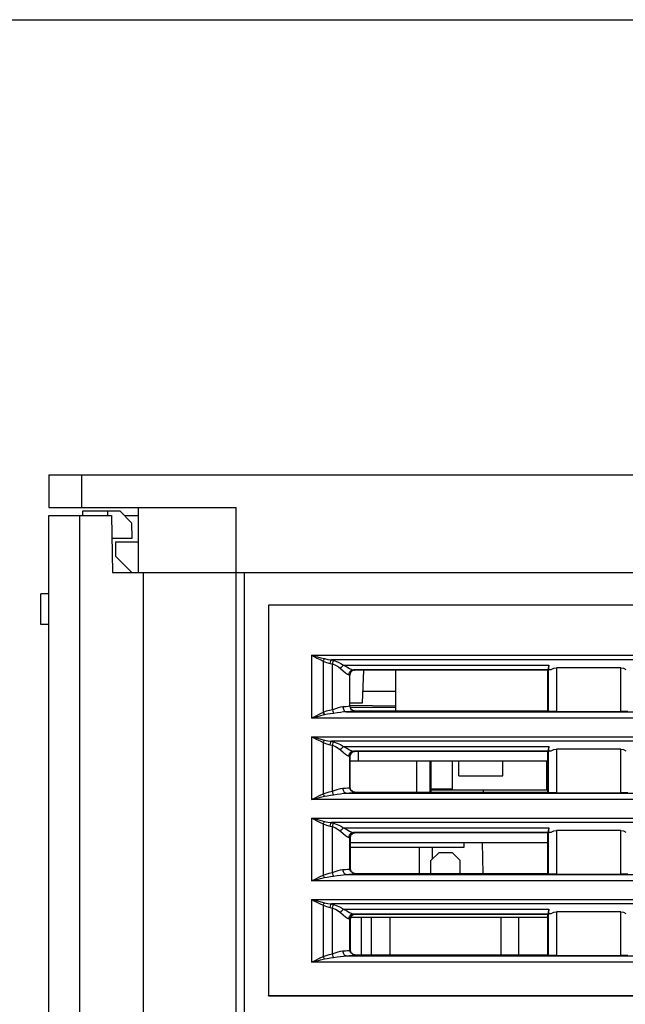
# Model space of a CAD drawing. Header units: millimetres. Extents: x 0 to 450, y 0 to 500.
# Tile 36 of 46: x 181 to 218, y 439 to 500. Entities that reach past the tile are written whole.
import ezdxf

# ---------------------------------------------------------------- set-up
doc = ezdxf.new("R2010")
doc.units = ezdxf.units.MM
doc.header["$LTSCALE"] = 32.592593
doc.layers.get('0').update_dxf_attribs({"linetype": 'CONTINUOUS'})

msp = doc.modelspace()

# ---------------------------------------------------------------- linework, layer by layer
at = {"color": 7, "linetype": 'CONTINUOUS'}
for p, q in [((0, 500), (450, 500)), ((182.738, 472.017), (182.738, 470.017)), ((182.738, 472.017), (254.738, 472.017)), ((184.738, 472.017), (184.738, 470.017)), ((182.738, 470.017), (194.238, 470.017)), ((184.825, 469.517), (184.82, 469.817)), ((184.82, 469.817), (187.088, 469.817)), ((186.329, 469.817), (186.345, 469.505)), ((187.088, 469.817), (187.821, 469.084)), ((188.238, 466.017), (188.238, 470.017)), ((194.238, 434.593), (194.238, 470.017)), ((182.738, 371.517), (182.738, 469.517)), ((182.738, 469.517), (186.577, 469.517)), ((184.634, 396.295), (184.634, 469.517)), ((186.577, 469.517), (186.638, 466.017)), ((187.388, 469.517), (188.238, 469.517)), ((187.821, 469.084), (187.838, 468.117)), ((187.838, 468.117), (186.638, 468.117)), ((186.838, 467.917), (186.838, 467.017)), ((186.838, 467.917), (188.238, 467.917)), ((187.838, 466.017), (186.838, 467.017)), ((186.638, 466.017), (250.838, 466.017)), ((188.552, 396.306), (188.552, 466.017)), ((194.738, 466.017), (194.738, 435.108)), ((182.738, 464.717), (182.238, 464.708)), ((182.238, 462.825), (182.238, 464.708)), ((196.231, 464.024), (196.231, 440.01)), ((196.231, 464.024), (196.238, 464.017)), ((252.745, 464.024), (196.231, 464.024)), ((196.238, 464.017), (196.238, 440.017)), ((252.738, 464.017), (196.238, 464.017)), ((182.738, 462.817), (182.238, 462.825)), ((198.869, 460.932), (198.869, 457.064)), ((198.869, 460.932), (199.028, 460.852)), ((198.869, 460.932), (199.044, 460.886)), ((198.869, 460.932), (250.108, 460.932)), ((199.028, 460.852), (199.208, 460.762)), ((199.044, 460.886), (199.242, 460.835)), ((199.208, 460.762), (199.4, 460.667)), ((199.242, 460.835), (199.453, 460.781)), ((199.4, 460.667), (199.597, 460.574)), ((199.453, 460.781), (199.669, 460.728)), ((199.597, 460.574), (199.619, 460.628)), ((199.597, 460.574), (199.597, 457.422)), ((199.597, 460.574), (199.806, 460.498)), ((199.619, 460.628), (199.644, 460.68)), ((199.644, 460.68), (199.669, 460.728)), ((199.669, 460.728), (199.879, 460.684)), ((199.879, 460.684), (200.095, 460.65)), ((200.044, 460.516), (200.068, 460.588)), ((200.068, 460.588), (200.095, 460.65)), ((200.095, 460.65), (200.237, 460.614)), ((248.881, 460.65), (200.095, 460.65)), ((200.185, 460.48), (200.21, 460.553)), ((200.21, 460.553), (200.237, 460.614)), ((200.237, 460.614), (200.472, 460.537)), ((200.472, 460.537), (200.673, 460.439)), ((199.806, 460.498), (200.023, 460.437)), ((200.023, 460.437), (200.044, 460.516)), ((200.023, 460.437), (200.164, 460.402)), ((200.164, 460.402), (200.185, 460.48)), ((200.164, 459.475), (200.164, 460.402)), ((200.164, 460.402), (200.358, 460.325)), ((200.358, 460.325), (200.524, 460.227)), ((200.524, 460.227), (200.661, 460.118)), ((200.661, 460.118), (200.709, 460.2)), ((200.661, 460.118), (200.826, 459.973)), ((200.673, 460.439), (200.839, 460.33)), ((200.709, 460.2), (200.771, 460.273)), ((200.771, 460.273), (200.839, 460.33)), ((200.826, 459.973), (200.971, 459.855)), ((200.839, 460.33), (201.039, 460.219)), ((200.839, 460.33), (213.456, 460.33)), ((201.039, 460.219), (201.214, 460.128)), ((201.211, 459.888), (201.315, 459.997)), ((201.214, 460.128), (201.355, 460.066)), ((201.383, 459.981), (201.274, 459.871)), ((201.315, 459.997), (201.457, 460.039)), ((201.355, 460.066), (201.457, 460.039)), ((201.533, 460.021), (201.383, 459.981)), ((201.457, 460.039), (201.508, 460.03)), ((213.427, 460.039), (201.457, 460.039)), ((201.508, 460.03), (201.534, 460.021)), ((213.409, 460.021), (201.533, 460.021)), ((202.018, 458.017), (202.088, 460.021)), ((204.038, 460.021), (204.038, 457.514)), ((213.408, 457.514), (213.409, 460.021)), ((213.409, 460.021), (213.427, 460.039)), ((213.442, 460.122), (213.427, 460.039)), ((213.428, 460.039), (213.428, 457.494)), ((213.456, 460.33), (213.442, 460.122)), ((213.444, 460.056), (213.456, 460.33)), ((213.444, 460.056), (213.613, 460.056)), ((213.613, 460.056), (213.762, 460.139)), ((213.762, 460.139), (213.927, 460.167)), ((213.927, 460.167), (213.927, 457.473)), ((217.883, 460.167), (213.927, 460.167)), ((217.883, 457.473), (217.883, 460.167)), ((217.883, 460.167), (218.048, 460.139)), ((218.048, 460.139), (218.197, 460.056)), ((200.163, 458.546), (200.164, 459.475)), ((200.971, 459.855), (201.087, 459.775)), ((201.087, 459.775), (201.171, 459.739)), ((201.171, 459.739), (201.211, 459.888)), ((201.171, 459.739), (201.213, 459.73)), ((201.213, 459.73), (201.234, 459.722)), ((201.274, 459.871), (201.234, 459.722)), ((201.235, 457.813), (201.234, 459.722)), ((200.163, 457.592), (200.163, 458.546)), ((204.038, 458.717), (202.043, 458.717)), ((199.972, 457.547), (199.78, 457.491)), ((200.163, 457.592), (199.972, 457.547)), ((200.34, 457.645), (200.163, 457.592)), ((200.163, 457.592), (200.184, 457.507)), ((200.508, 457.699), (200.34, 457.645)), ((200.663, 457.742), (200.508, 457.699)), ((200.803, 457.763), (200.663, 457.742)), ((200.997, 457.776), (200.803, 457.763)), ((200.803, 457.763), (200.833, 457.616)), ((200.833, 457.616), (200.909, 457.507)), ((201.128, 457.788), (200.997, 457.776)), ((201.204, 457.801), (201.128, 457.788)), ((201.235, 457.813), (201.204, 457.801)), ((201.235, 458.017), (202.018, 458.017)), ((204.038, 457.805), (201.235, 457.854)), ((201.235, 457.813), (201.275, 457.664)), ((204.038, 457.717), (201.261, 457.717)), ((201.275, 457.664), (201.385, 457.555)), ((201.385, 457.555), (201.535, 457.514)), ((201.535, 457.514), (201.498, 457.502)), ((201.535, 457.514), (213.408, 457.514)), ((213.408, 457.514), (213.428, 457.494)), ((199.132, 457.197), (198.869, 457.064)), ((199.159, 457.14), (198.869, 457.064)), ((250.108, 457.064), (198.869, 457.064)), ((199.375, 457.317), (199.132, 457.197)), ((199.425, 457.208), (199.159, 457.14)), ((199.597, 457.422), (199.375, 457.317)), ((199.669, 457.269), (199.425, 457.208)), ((199.78, 457.491), (199.597, 457.422)), ((199.597, 457.422), (199.619, 457.368)), ((199.619, 457.368), (199.644, 457.316)), ((199.644, 457.316), (199.669, 457.269)), ((199.853, 457.307), (199.669, 457.269)), ((200.045, 457.339), (199.853, 457.307)), ((200.236, 457.366), (200.045, 457.339)), ((200.184, 457.507), (200.208, 457.429)), ((200.208, 457.429), (200.236, 457.365)), ((200.451, 457.396), (200.236, 457.366)), ((200.654, 457.427), (200.451, 457.396)), ((200.842, 457.451), (200.654, 457.427)), ((201.011, 457.464), (200.842, 457.451)), ((200.909, 457.507), (201.011, 457.464)), ((201.247, 457.476), (201.011, 457.464)), ((201.011, 457.464), (247.966, 457.464)), ((201.406, 457.489), (201.247, 457.476)), ((201.498, 457.502), (201.406, 457.489)), ((213.502, 457.483), (213.428, 457.494)), ((213.684, 457.476), (213.502, 457.483)), ((213.927, 457.473), (213.684, 457.476)), ((213.927, 457.473), (217.883, 457.473)), ((218.126, 457.476), (217.883, 457.473)), ((218.307, 457.483), (218.126, 457.476)), ((198.869, 455.932), (198.869, 452.064)), ((198.869, 455.932), (199.028, 455.852)), ((198.869, 455.932), (250.108, 455.932)), ((198.869, 455.932), (199.044, 455.886)), ((199.028, 455.852), (199.208, 455.762)), ((199.044, 455.886), (199.242, 455.835)), ((199.208, 455.762), (199.4, 455.667)), ((199.242, 455.835), (199.453, 455.781)), ((199.453, 455.781), (199.669, 455.728)), ((199.644, 455.68), (199.669, 455.728)), ((199.669, 455.728), (199.879, 455.684)), ((199.4, 455.667), (199.597, 455.574)), ((199.597, 455.574), (199.619, 455.628)), ((199.597, 455.574), (199.597, 452.422)), ((199.597, 455.574), (199.806, 455.498)), ((199.619, 455.628), (199.644, 455.68)), ((199.806, 455.498), (200.023, 455.437)), ((199.879, 455.684), (200.095, 455.65)), ((200.023, 455.437), (200.044, 455.516)), ((200.023, 455.437), (200.163, 455.402)), ((200.044, 455.516), (200.068, 455.588)), ((200.068, 455.588), (200.095, 455.65)), ((248.881, 455.65), (200.095, 455.65)), ((200.095, 455.65), (200.236, 455.614)), ((200.163, 455.402), (200.184, 455.481)), ((200.163, 452.592), (200.163, 455.402)), ((200.163, 455.402), (200.347, 455.33)), ((200.184, 455.481), (200.209, 455.553)), ((200.209, 455.553), (200.236, 455.614)), ((200.236, 455.614), (200.459, 455.542)), ((200.347, 455.33), (200.515, 455.232)), ((200.459, 455.542), (200.663, 455.444)), ((200.515, 455.232), (200.661, 455.118)), ((200.661, 455.118), (200.709, 455.2)), ((200.661, 455.118), (200.825, 454.974)), ((200.663, 455.444), (200.839, 455.33)), ((200.709, 455.2), (200.77, 455.273)), ((200.77, 455.273), (200.839, 455.33)), ((200.839, 455.33), (201.038, 455.219)), ((200.839, 455.33), (213.456, 455.33)), ((201.038, 455.219), (201.213, 455.128)), ((201.213, 455.128), (201.355, 455.066)), ((213.442, 455.122), (213.427, 455.039)), ((213.456, 455.33), (213.442, 455.122)), ((213.444, 455.056), (213.456, 455.33)), ((213.613, 455.056), (213.762, 455.139)), ((213.762, 455.139), (213.927, 455.167)), ((213.927, 455.167), (213.927, 452.473)), ((217.883, 455.167), (213.927, 455.167)), ((217.883, 452.473), (217.883, 455.167)), ((217.883, 455.167), (218.048, 455.139)), ((218.048, 455.139), (218.197, 455.056)), ((200.825, 454.974), (200.97, 454.855)), ((200.97, 454.855), (201.087, 454.774)), ((201.087, 454.774), (201.171, 454.739)), ((201.171, 454.739), (201.21, 454.888)), ((201.171, 454.739), (201.216, 454.729)), ((201.21, 454.888), (201.315, 454.997)), ((201.216, 454.729), (201.236, 454.719)), ((201.238, 454.737), (201.236, 454.719)), ((201.236, 452.814), (201.236, 454.719)), ((201.283, 454.878), (201.238, 454.737)), ((201.238, 454.737), (201.239, 452.817)), ((201.391, 454.98), (201.283, 454.878)), ((201.315, 454.997), (201.456, 455.039)), ((201.355, 455.066), (201.456, 455.039)), ((201.537, 455.017), (201.391, 454.98)), ((213.427, 455.039), (201.456, 455.039)), ((201.456, 455.039), (201.515, 455.028)), ((201.515, 455.028), (201.537, 455.017)), ((213.406, 455.017), (201.537, 455.017)), ((201.738, 455.017), (201.738, 454.417)), ((213.404, 452.518), (213.406, 455.017)), ((213.406, 455.017), (213.427, 455.039)), ((213.444, 455.056), (213.428, 455.039)), ((213.428, 455.039), (213.481, 455.048)), ((213.428, 455.039), (213.428, 452.494)), ((213.444, 455.056), (213.613, 455.056)), ((213.481, 455.048), (213.613, 455.056)), ((213.405, 454.417), (201.238, 454.417)), ((205.338, 454.417), (205.338, 452.518)), ((206.138, 454.417), (206.138, 452.518)), ((206.238, 452.518), (206.238, 454.417)), ((207.538, 452.667), (207.538, 454.417)), ((207.933, 453.517), (207.933, 454.417)), ((210.633, 453.517), (210.633, 454.417)), ((213.338, 452.667), (213.338, 454.417)), ((207.933, 453.517), (210.633, 453.517)), ((213.338, 453.517), (213.405, 453.517)), ((200.337, 452.644), (200.504, 452.698)), ((200.504, 452.698), (200.66, 452.741)), ((200.66, 452.741), (200.803, 452.763)), ((200.803, 452.763), (200.958, 452.773)), ((200.833, 452.616), (200.803, 452.763)), ((200.958, 452.773), (201.091, 452.784)), ((201.091, 452.784), (201.189, 452.798)), ((201.189, 452.798), (201.236, 452.814)), ((201.236, 452.814), (201.239, 452.817)), ((201.276, 452.664), (201.236, 452.814)), ((201.239, 452.817), (201.28, 452.667)), ((206.238, 452.717), (207.538, 452.717)), ((213.338, 453.117), (213.404, 453.117)), ((198.869, 452.064), (199.134, 452.198)), ((198.869, 452.064), (199.16, 452.14)), ((250.108, 452.064), (198.869, 452.064)), ((199.134, 452.198), (199.376, 452.317)), ((199.16, 452.14), (199.426, 452.209)), ((199.376, 452.317), (199.597, 452.422)), ((199.426, 452.209), (199.669, 452.269)), ((199.597, 452.422), (199.771, 452.487)), ((199.619, 452.368), (199.597, 452.422)), ((199.644, 452.316), (199.619, 452.368)), ((199.669, 452.269), (199.644, 452.316)), ((199.669, 452.269), (199.844, 452.306)), ((199.771, 452.487), (199.96, 452.543)), ((199.844, 452.306), (200.033, 452.338)), ((199.96, 452.543), (200.163, 452.592)), ((200.033, 452.338), (200.236, 452.366)), ((200.163, 452.592), (200.337, 452.644)), ((200.183, 452.507), (200.163, 452.592)), ((200.208, 452.429), (200.183, 452.507)), ((200.236, 452.366), (200.208, 452.429)), ((200.236, 452.366), (200.447, 452.395)), ((200.447, 452.395), (200.649, 452.426)), ((200.649, 452.426), (200.838, 452.451)), ((200.909, 452.507), (200.833, 452.616)), ((200.838, 452.451), (201.011, 452.464)), ((201.011, 452.464), (200.909, 452.507)), ((201.011, 452.464), (201.199, 452.473)), ((201.011, 452.464), (247.966, 452.464)), ((201.199, 452.473), (201.36, 452.484)), ((201.386, 452.555), (201.276, 452.664)), ((201.28, 452.667), (201.389, 452.558)), ((201.36, 452.484), (201.479, 452.498)), ((201.536, 452.514), (201.386, 452.555)), ((201.389, 452.558), (201.539, 452.518)), ((201.479, 452.498), (201.536, 452.514)), ((201.536, 452.514), (201.539, 452.518)), ((201.539, 452.518), (213.404, 452.518)), ((206.238, 452.667), (213.404, 452.667)), ((209.442, 452.518), (209.445, 452.667)), ((213.404, 452.518), (213.428, 452.494)), ((213.502, 452.483), (213.428, 452.494)), ((213.684, 452.476), (213.502, 452.483)), ((213.927, 452.473), (213.684, 452.476)), ((213.927, 452.473), (217.883, 452.473)), ((218.126, 452.476), (217.883, 452.473)), ((218.307, 452.483), (218.126, 452.476)), ((198.869, 450.932), (198.869, 447.064)), ((198.869, 450.932), (199.028, 450.852)), ((198.869, 450.932), (199.044, 450.886)), ((198.869, 450.932), (250.108, 450.932)), ((199.044, 450.886), (199.242, 450.835)), ((199.028, 450.852), (199.208, 450.762)), ((199.208, 450.762), (199.4, 450.667)), ((199.242, 450.835), (199.453, 450.781)), ((199.4, 450.667), (199.597, 450.574)), ((199.453, 450.781), (199.669, 450.728)), ((199.597, 450.574), (199.619, 450.628)), ((199.597, 450.574), (199.597, 447.422)), ((199.597, 450.574), (199.806, 450.498)), ((199.619, 450.628), (199.644, 450.68)), ((199.644, 450.68), (199.669, 450.728)), ((199.669, 450.728), (199.879, 450.684)), ((199.806, 450.498), (200.023, 450.437)), ((199.879, 450.684), (200.095, 450.65)), ((200.023, 450.437), (200.044, 450.516)), ((200.023, 450.437), (200.163, 450.402)), ((200.044, 450.516), (200.068, 450.588)), ((200.068, 450.588), (200.095, 450.65)), ((200.095, 450.65), (200.236, 450.614)), ((248.881, 450.65), (200.095, 450.65)), ((200.163, 450.402), (200.184, 450.481)), ((200.163, 447.592), (200.163, 450.402)), ((200.163, 450.402), (200.347, 450.33)), ((200.184, 450.481), (200.209, 450.553)), ((200.209, 450.553), (200.236, 450.614)), ((200.236, 450.614), (200.459, 450.542)), ((200.347, 450.33), (200.515, 450.232)), ((200.459, 450.542), (200.663, 450.444)), ((200.663, 450.444), (200.839, 450.33)), ((200.709, 450.2), (200.77, 450.273)), ((200.77, 450.273), (200.839, 450.33)), ((200.839, 450.33), (201.038, 450.219)), ((200.839, 450.33), (213.456, 450.33)), ((213.456, 450.33), (213.442, 450.122)), ((213.444, 450.056), (213.456, 450.33)), ((200.515, 450.232), (200.661, 450.118)), ((200.661, 450.118), (200.709, 450.2)), ((200.661, 450.118), (200.825, 449.974)), ((200.825, 449.974), (200.97, 449.855)), ((200.97, 449.855), (201.087, 449.774)), ((201.038, 450.219), (201.213, 450.128)), ((201.087, 449.774), (201.171, 449.739)), ((201.171, 449.739), (201.21, 449.888)), ((201.171, 449.739), (201.216, 449.729)), ((201.21, 449.888), (201.315, 449.997)), ((201.213, 450.128), (201.355, 450.066)), ((201.216, 449.729), (201.236, 449.719)), ((201.236, 449.719), (201.276, 449.869)), ((201.236, 447.814), (201.236, 449.719)), ((201.236, 449.719), (201.242, 449.714)), ((201.281, 449.864), (201.242, 449.714)), ((201.242, 449.714), (201.243, 447.821)), ((201.276, 449.869), (201.386, 449.979)), ((201.39, 449.973), (201.281, 449.864)), ((201.315, 449.997), (201.456, 450.039)), ((201.355, 450.066), (201.456, 450.039)), ((201.386, 449.979), (201.536, 450.019)), ((201.541, 450.014), (201.39, 449.973)), ((213.427, 450.039), (201.456, 450.039)), ((201.456, 450.039), (201.512, 450.029)), ((201.512, 450.029), (201.536, 450.019)), ((201.536, 450.019), (201.541, 450.014)), ((213.402, 450.014), (201.541, 450.014)), ((213.4, 447.522), (213.402, 450.014)), ((213.402, 450.014), (213.427, 450.039)), ((213.442, 450.122), (213.427, 450.039)), ((213.428, 450.039), (213.428, 447.494)), ((213.444, 450.056), (213.613, 450.056)), ((213.481, 450.048), (213.613, 450.056)), ((213.613, 450.056), (213.762, 450.139)), ((213.762, 450.139), (213.927, 450.167)), ((213.927, 450.167), (213.927, 447.473)), ((217.883, 450.167), (213.927, 450.167)), ((217.883, 447.473), (217.883, 450.167)), ((217.883, 450.167), (218.048, 450.139)), ((218.048, 450.139), (218.197, 450.056)), ((213.401, 449.417), (201.242, 449.417)), ((208.233, 449.117), (201.242, 449.117)), ((205.518, 447.522), (205.518, 449.117)), ((206.318, 448.42), (206.318, 449.117)), ((208.238, 449.417), (208.233, 449.117)), ((209.421, 447.522), (209.388, 449.417)), ((206.715, 448.817), (206.215, 448.317)), ((206.715, 448.817), (207.515, 448.817)), ((207.515, 448.817), (208.015, 448.317)), ((206.215, 447.522), (206.215, 448.317)), ((208.015, 447.522), (208.015, 448.317)), ((199.134, 447.198), (199.376, 447.317)), ((199.376, 447.317), (199.597, 447.422)), ((199.426, 447.209), (199.669, 447.269)), ((199.597, 447.422), (199.771, 447.487)), ((199.619, 447.368), (199.597, 447.422)), ((199.644, 447.316), (199.619, 447.368)), ((199.669, 447.269), (199.644, 447.316)), ((199.669, 447.269), (199.844, 447.306)), ((199.771, 447.487), (199.96, 447.543)), ((199.844, 447.306), (200.033, 447.338)), ((199.96, 447.543), (200.163, 447.592)), ((200.033, 447.338), (200.236, 447.366)), ((200.163, 447.592), (200.337, 447.644)), ((200.183, 447.507), (200.163, 447.592)), ((200.208, 447.429), (200.183, 447.507)), ((200.236, 447.366), (200.208, 447.429)), ((200.236, 447.366), (200.447, 447.395)), ((200.337, 447.644), (200.504, 447.698)), ((200.447, 447.395), (200.649, 447.426)), ((200.504, 447.698), (200.66, 447.741)), ((200.649, 447.426), (200.838, 447.451)), ((200.66, 447.741), (200.803, 447.763)), ((200.803, 447.763), (200.958, 447.773)), ((200.833, 447.616), (200.803, 447.763)), ((200.909, 447.507), (200.833, 447.616)), ((200.838, 447.451), (201.011, 447.464)), ((201.011, 447.464), (200.909, 447.507)), ((200.958, 447.773), (201.091, 447.784)), ((201.011, 447.464), (201.199, 447.473)), ((201.011, 447.464), (247.966, 447.464)), ((201.091, 447.784), (201.189, 447.798)), ((201.189, 447.798), (201.236, 447.814)), ((201.199, 447.473), (201.36, 447.484)), ((201.236, 447.814), (201.243, 447.821)), ((201.276, 447.664), (201.236, 447.814)), ((201.243, 447.821), (201.284, 447.671)), ((201.386, 447.555), (201.276, 447.664)), ((201.284, 447.671), (201.393, 447.562)), ((201.36, 447.484), (201.479, 447.498)), ((201.536, 447.514), (201.386, 447.555)), ((201.393, 447.562), (201.543, 447.522)), ((201.479, 447.498), (201.536, 447.514)), ((201.536, 447.514), (201.543, 447.522)), ((201.543, 447.522), (213.4, 447.522)), ((213.4, 447.522), (213.428, 447.494)), ((213.502, 447.483), (213.428, 447.494)), ((213.684, 447.476), (213.502, 447.483)), ((213.927, 447.473), (213.684, 447.476)), ((213.927, 447.473), (217.883, 447.473)), ((218.126, 447.476), (217.883, 447.473)), ((218.307, 447.483), (218.126, 447.476)), ((198.869, 447.064), (199.134, 447.198)), ((198.869, 447.064), (199.16, 447.14)), ((250.108, 447.064), (198.869, 447.064)), ((199.16, 447.14), (199.426, 447.209)), ((198.869, 445.932), (198.869, 442.064)), ((198.869, 445.932), (199.028, 445.852)), ((198.869, 445.932), (199.044, 445.886)), ((198.869, 445.932), (250.108, 445.932)), ((199.028, 445.852), (199.208, 445.762)), ((199.044, 445.886), (199.242, 445.835)), ((199.208, 445.762), (199.4, 445.667)), ((199.242, 445.835), (199.453, 445.781)), ((199.4, 445.667), (199.597, 445.574)), ((199.453, 445.781), (199.669, 445.728)), ((199.597, 445.574), (199.619, 445.628)), ((199.597, 445.574), (199.597, 442.422)), ((199.597, 445.574), (199.806, 445.498)), ((199.619, 445.628), (199.644, 445.68)), ((199.644, 445.68), (199.669, 445.728)), ((199.669, 445.728), (199.879, 445.684)), ((199.806, 445.498), (200.023, 445.437)), ((199.879, 445.684), (200.095, 445.65)), ((200.023, 445.437), (200.044, 445.516)), ((200.023, 445.437), (200.163, 445.402)), ((200.044, 445.516), (200.068, 445.588)), ((200.068, 445.588), (200.095, 445.65)), ((200.095, 445.65), (200.236, 445.614)), ((248.881, 445.65), (200.095, 445.65)), ((200.163, 445.402), (200.184, 445.481)), ((200.184, 445.481), (200.209, 445.553)), ((200.209, 445.553), (200.236, 445.614)), ((200.236, 445.614), (200.459, 445.542)), ((200.459, 445.542), (200.663, 445.444)), ((200.663, 445.444), (200.839, 445.33)), ((200.163, 442.592), (200.163, 445.402)), ((200.163, 445.402), (200.347, 445.33)), ((200.347, 445.33), (200.515, 445.232)), ((200.515, 445.232), (200.661, 445.118)), ((200.661, 445.118), (200.709, 445.2)), ((200.661, 445.118), (200.825, 444.974)), ((200.709, 445.2), (200.77, 445.273)), ((200.77, 445.273), (200.839, 445.33)), ((200.825, 444.974), (200.97, 444.855)), ((200.839, 445.33), (201.038, 445.219)), ((200.839, 445.33), (213.456, 445.33)), ((200.97, 444.855), (201.087, 444.774)), ((201.038, 445.219), (201.213, 445.128)), ((201.171, 444.739), (201.21, 444.888)), ((201.21, 444.888), (201.315, 444.997)), ((201.213, 445.128), (201.355, 445.066)), ((201.236, 444.719), (201.276, 444.869)), ((201.285, 444.86), (201.245, 444.71)), ((213.398, 444.817), (201.274, 444.817)), ((201.276, 444.869), (201.386, 444.979)), ((201.394, 444.969), (201.285, 444.86)), ((201.315, 444.997), (201.456, 445.039)), ((201.355, 445.066), (201.456, 445.039)), ((201.386, 444.979), (201.536, 445.019)), ((201.545, 445.01), (201.394, 444.969)), ((201.456, 445.039), (201.512, 445.029)), ((201.456, 445.039), (213.427, 445.039)), ((201.512, 445.029), (201.536, 445.019)), ((201.536, 445.019), (201.545, 445.01)), ((213.398, 445.01), (201.545, 445.01)), ((201.938, 442.525), (201.938, 444.817)), ((202.565, 442.525), (202.565, 444.817)), ((203.715, 442.525), (203.715, 444.817)), ((210.515, 444.817), (210.515, 442.525)), ((211.615, 442.525), (211.615, 444.817)), ((213.396, 442.525), (213.398, 445.01)), ((213.398, 445.01), (213.427, 445.039)), ((213.442, 445.122), (213.427, 445.039)), ((213.428, 445.039), (213.428, 442.494)), ((213.456, 445.33), (213.442, 445.122)), ((213.444, 445.056), (213.456, 445.33)), ((213.444, 445.056), (213.613, 445.056)), ((213.481, 445.048), (213.613, 445.056)), ((213.613, 445.056), (213.762, 445.139)), ((213.762, 445.139), (213.927, 445.167)), ((213.927, 445.167), (213.927, 442.473)), ((217.883, 445.167), (213.927, 445.167)), ((217.883, 442.473), (217.883, 445.167)), ((217.883, 445.167), (218.048, 445.139)), ((218.048, 445.139), (218.197, 445.056)), ((201.087, 444.774), (201.171, 444.739)), ((201.171, 444.739), (201.216, 444.729)), ((201.216, 444.729), (201.236, 444.719)), ((201.236, 442.814), (201.236, 444.719)), ((201.236, 444.719), (201.245, 444.71)), ((201.245, 444.71), (201.247, 442.825)), ((199.376, 442.317), (199.597, 442.422)), ((199.597, 442.422), (199.771, 442.487)), ((199.619, 442.368), (199.597, 442.422)), ((199.771, 442.487), (199.96, 442.543)), ((199.96, 442.543), (200.163, 442.592)), ((200.163, 442.592), (200.337, 442.644)), ((200.183, 442.507), (200.163, 442.592)), ((200.208, 442.429), (200.183, 442.507)), ((200.236, 442.366), (200.208, 442.429)), ((200.236, 442.366), (200.447, 442.395)), ((200.337, 442.644), (200.504, 442.698)), ((200.447, 442.395), (200.649, 442.426)), ((200.504, 442.698), (200.66, 442.741)), ((200.649, 442.426), (200.838, 442.451)), ((200.66, 442.741), (200.803, 442.763)), ((200.803, 442.763), (200.96, 442.773)), ((200.833, 442.616), (200.803, 442.763)), ((200.909, 442.507), (200.833, 442.616)), ((200.838, 442.451), (201.011, 442.464)), ((201.011, 442.464), (200.909, 442.507)), ((200.96, 442.773), (201.095, 442.785)), ((201.011, 442.464), (201.201, 442.473)), ((201.011, 442.464), (247.966, 442.464)), ((201.095, 442.785), (201.192, 442.799)), ((201.192, 442.799), (201.236, 442.814)), ((201.201, 442.473), (201.365, 442.485)), ((201.236, 442.814), (201.247, 442.825)), ((201.276, 442.664), (201.236, 442.814)), ((201.247, 442.825), (201.287, 442.674)), ((201.386, 442.555), (201.276, 442.664)), ((201.287, 442.674), (201.397, 442.565)), ((201.365, 442.485), (201.483, 442.499)), ((201.536, 442.514), (201.386, 442.555)), ((201.397, 442.565), (201.547, 442.525)), ((201.483, 442.499), (201.536, 442.514)), ((201.536, 442.514), (201.547, 442.525)), ((201.547, 442.525), (213.396, 442.525)), ((213.396, 442.525), (213.428, 442.494)), ((213.502, 442.483), (213.428, 442.494)), ((213.684, 442.476), (213.502, 442.483)), ((213.927, 442.473), (213.684, 442.476)), ((213.927, 442.473), (217.883, 442.473)), ((218.126, 442.476), (217.883, 442.473)), ((218.307, 442.483), (218.126, 442.476)), ((198.869, 442.064), (199.134, 442.198)), ((198.869, 442.064), (199.16, 442.14)), ((250.108, 442.064), (198.869, 442.064)), ((199.134, 442.198), (199.376, 442.317)), ((199.16, 442.14), (199.426, 442.209)), ((199.426, 442.209), (199.669, 442.269)), ((199.644, 442.316), (199.619, 442.368)), ((199.669, 442.269), (199.644, 442.316)), ((199.669, 442.269), (199.844, 442.306)), ((199.844, 442.306), (200.033, 442.338)), ((200.033, 442.338), (200.236, 442.366)), ((196.231, 440.01), (196.238, 440.017)), ((196.231, 440.01), (252.745, 440.01)), ((196.238, 440.017), (252.738, 440.017))]:
    msp.add_line(p, q, dxfattribs=at)

doc.saveas('drawing.dxf')
